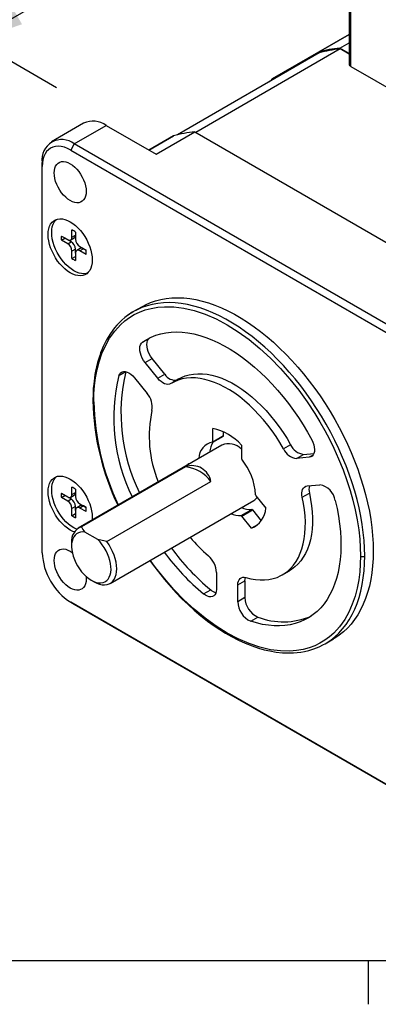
# Model space of a CAD drawing. Extents: x 11 to 421, y 5 to 275.
# Tile 9 of 17: x 149 to 166, y 8 to 57. Entities that reach past the tile are written whole.
import ezdxf
from ezdxf.enums import TextEntityAlignment as Align

# ---------------------------------------------------------------- set-up
doc = ezdxf.new("R2010")
doc.units = 0
doc.layers.get('0').update_dxf_attribs({"linetype": 'CONTINUOUS'})
doc.dimstyles.new('SLDDIMSTYLE4', dxfattribs={"dimtxt": 2.38125, "dimasz": 3, "dimexe": 0, "dimexo": 0.0625, "dimgap": 0.595313, "dimtad": 0, "dimlfac": 2, "dimrnd": 1e-09, "dimzin": 4, "dimsah": 1, "dimcen": 0.09, "dimazin": 3, "dimtfac": 1, "dimtofl": 0, "dimtmove": 0, "dimatfit": 3})

# ---------------------------------------------------------------- blocks, each defined once
blk = doc.blocks.new('_D_10')
at = {"color": 7, "linetype": 'CONTINUOUS'}
for p, q in [((183.883, 70.062), (176.848, 74.123)), ((177.555, 73.715), (168.693, 68.598)), ((166.782, 67.496), (167.201, 67.737)), ((167.201, 67.737), (169.092, 64.46)), ((169.092, 64.46), (168.674, 64.219)), ((157.358, 62.055), (156.94, 61.814)), ((156.94, 61.814), (158.831, 58.537)), ((146.336, 55.692), (155.448, 60.952)), ((158.831, 58.537), (159.25, 58.778)), ((150.419, 53.336), (145.629, 56.101))]:
    blk.add_line(p, q, dxfattribs=at)
for points in [[(177.555, 73.715), (175.184, 72.923), (175.684, 72.057)], [(146.336, 55.692), (148.708, 56.484), (148.208, 57.35)]]:
    blk.add_solid(points, dxfattribs=at)
at = {"color": 7, "linetype": 'CONTINUOUS', "width": 0.7}
for s, p in [('88.30', (158.401, 63.215, -6.064)), ('3.4764', (159.772, 59.08, -6.064))]:
    blk.add_text(s, height=2.3813, rotation=29.9973, dxfattribs=at).set_placement(p, align=Align.BOTTOM_LEFT)

msp = doc.modelspace()

# ---------------------------------------------------------------- linework, layer by layer
at = {"color": 7, "linetype": 'CONTINUOUS'}
for p, q in [((164.9681, 60.2349), (164.9681, 54.5191)), ((165.0559, 54.3966), (165.0559, 60.1124)), ((164.9681, 55.9785), (163.4474, 55.1006)), ((164.5079, 55.3048), (164.9681, 55.5705)), ((164.9681, 55.0392), (164.508, 55.3048)), ((163.4826, 55.0598), (156.4338, 50.9906)), ((164.5176, 55.2584), (157.3404, 51.1152)), ((163.4473, 55.1001), (161.1491, 53.7734)), ((163.4473, 55.1004), (163.4473, 55.0394)), ((164.9681, 54.9984), (164.5176, 55.2584)), ((165.0559, 54.3966), (174.4604, 48.9675)), ((161.2018, 53.7431), (161.1493, 53.7734)), ((151.7688, 51.5689), (150.1778, 50.6505)), ((151.3027, 50.5391), (152.8937, 51.4575)), ((152.8937, 51.4575), (155.3686, 50.0288)), ((156.2349, 50.937), (155.0152, 50.2328)), ((155.3686, 50.0288), (157.2954, 51.1412)), ((157.2955, 51.1411), (168.9626, 44.4059)), ((151.3027, 50.5391), (151.1259, 50.2329)), ((167.9197, 40.9463), (151.3027, 50.5391)), ((151.1259, 50.2329), (167.7429, 40.6401)), ((149.7117, 49.4162), (149.7117, 49.6203)), ((149.7117, 30.2275), (149.7117, 49.4162)), ((151.1896, 45.9093), (151.1896, 46.2694)), ((151.1896, 45.9093), (151.3663, 46.0113)), ((151.3663, 46.1673), (151.3663, 45.8072)), ((150.6656, 45.9668), (150.9774, 45.7868)), ((150.6656, 45.7627), (150.8424, 45.8647)), ((150.9774, 45.5826), (150.6656, 45.7627)), ((151.1542, 45.6847), (150.8424, 45.8647)), ((150.9774, 45.5826), (151.1542, 45.6847)), ((151.1274, 45.7719), (151.3042, 45.874)), ((151.3663, 45.3173), (151.1896, 45.2152)), ((151.1896, 44.8551), (151.1896, 45.2152)), ((151.3663, 45.1132), (151.3663, 45.3173)), ((151.3663, 45.1132), (151.3663, 44.753)), ((151.6053, 45.3526), (151.4285, 45.2505)), ((151.5785, 45.4398), (151.8903, 45.2598)), ((151.7552, 45.3377), (151.5785, 45.2357)), ((151.8903, 45.0556), (151.5785, 45.2357)), ((151.8903, 45.2597), (151.7552, 45.3377)), ((151.1896, 44.8551), (151.3663, 44.9571)), ((154.2479, 42.2131), (154.2111, 42.1897)), ((154.6723, 42.4582), (154.248, 42.2132)), ((155.0499, 40.902), (154.6963, 40.6979)), ((155.0499, 40.902), (155.0851, 40.9266)), ((154.8256, 39.6836), (155.1792, 39.8877)), ((155.4538, 38.9022), (154.8256, 39.6836)), ((155.8073, 39.1063), (155.1792, 39.8877)), ((154.2953, 38.9291), (154.9235, 38.1476)), ((155.4538, 38.9022), (155.8073, 39.1063)), ((156.5079, 38.8703), (156.1543, 38.6662)), ((158.197, 35.7488), (158.197, 36.4029)), ((158.7273, 36.0549), (158.7273, 36.2411)), ((158.1866, 35.7259), (158.717, 36.032)), ((158.197, 35.7488), (158.7273, 36.0549)), ((158.6407, 35.5839), (151.499, 31.461)), ((159.6112, 35.5864), (159.6112, 34.9324)), ((162.0606, 35.6022), (161.707, 35.3981)), ((162.3544, 34.9185), (162.708, 35.1226)), ((162.9826, 34.9747), (162.3544, 34.9185)), ((162.708, 35.1226), (163.2185, 35.1683)), ((156.8334, 34.5083), (151.6612, 31.5224)), ((156.9818, 34.6739), (157.0795, 34.6826)), ((156.9876, 34.6295), (156.9818, 34.6739)), ((152.9241, 30.7934), (158.0963, 33.7792)), ((151.1896, 33.1304), (151.1896, 33.4905)), ((151.3663, 33.3885), (151.3663, 33.0284)), ((162.8847, 33.5517), (163.5129, 33.6078)), ((150.6656, 33.1879), (150.9774, 33.0079)), ((150.6656, 32.9838), (150.8424, 33.0858)), ((150.9774, 32.8038), (150.6656, 32.9838)), ((151.1542, 32.9058), (150.8424, 33.0858)), ((150.9774, 32.8038), (151.1542, 32.9058)), ((151.1274, 32.993), (151.3042, 33.0951)), ((151.1896, 33.1304), (151.3663, 33.2325)), ((153.0863, 28.7113), (160.2281, 32.8342)), ((160.3358, 33.0647), (160.8264, 32.4544)), ((162.6404, 32.9924), (162.9939, 33.1965)), ((151.3663, 32.5384), (151.1896, 32.4363)), ((151.1896, 32.0762), (151.1896, 32.4363)), ((151.3663, 32.3343), (151.3663, 32.5384)), ((151.3663, 32.3343), (151.3663, 31.9742)), ((151.6053, 32.5737), (151.4285, 32.4716)), ((151.5785, 32.6609), (151.8903, 32.4809)), ((151.7552, 32.5588), (151.5785, 32.4568)), ((151.8903, 32.2768), (151.5785, 32.4568)), ((151.8903, 32.4809), (151.7552, 32.5588)), ((159.5938, 32.079), (160.1241, 32.3852)), ((159.6287, 32.0586), (160.1591, 32.3647)), ((160.1591, 32.3647), (160.5967, 31.8203)), ((151.1896, 32.0762), (151.3663, 32.1783)), ((152.1972, 31.9976), (152.1903, 31.8602)), ((160.1193, 31.4484), (159.6287, 32.0586)), ((160.422, 31.6231), (160.1193, 31.4484)), ((152.4694, 30.8926), (151.833, 31.2599)), ((151.1701, 30.7342), (151.1701, 30.5709)), ((152.1511, 28.8717), (152.2925, 28.79)), ((158.3738, 29.2548), (158.3738, 28.4172)), ((161.6539, 29.1396), (162.0074, 29.3437)), ((157.7337, 28.1876), (158.0873, 28.3917)), ((159.4344, 28.6425), (159.788, 28.8466)), ((159.4344, 27.8049), (159.4344, 28.6425)), ((159.788, 28.8466), (159.788, 28.009)), ((159.788, 28.009), (159.4344, 27.8049)), ((167.7429, 18.1852), (151.1259, 27.778)), ((151.1259, 27.778), (151.3027, 27.6759)), ((151.3027, 27.6759), (167.9197, 18.0831)), ((160.0745, 26.8363), (160.428, 27.0404)), ((163.7723, 25.715), (164.1965, 25.9599)), ((163.6945, 25.6752), (163.7724, 25.7151)), ((163.6999, 25.6745), (163.7723, 25.715)), ((415.9568, 9.9587), (15.9068, 9.9587)), ((165.9192, 9.9587), (165.9192, 7.8048))]:
    msp.add_line(p, q, dxfattribs=at)
at = {"color": 8, "linetype": 'CONTINUOUS'}
for p, q in [((163.4474, 55.1007), (164.9681, 55.9785)), ((161.1493, 53.7734), (163.4473, 55.1)), ((155.0152, 50.2328), (156.2349, 50.937)), ((153.5259, 39.0327), (153.8658, 39.2289)), ((163.1766, 35.0867), (162.9826, 34.9747))]:
    msp.add_line(p, q, dxfattribs=at)
at = {"color": 7, "linetype": 'CONTINUOUS', "flags": 128}
for points in [[(161.1491, 53.7734), (161.0543, 53.6801), (161.0033, 53.6281)], [(156.2349, 50.937), (156.2349, 50.937), (156.2349, 50.937), (156.2349, 50.937)], [(151.1259, 50.2329), (150.9676, 50.314), (150.8112, 50.3736), (150.6588, 50.4109), (150.5123, 50.4254), (150.3735, 50.4169), (150.2442, 50.3856), (150.1259, 50.3318), (150.0202, 50.2563), (149.9285, 50.1599), (149.8518, 50.0439), (149.7911, 49.9098), (149.7472, 49.7591), (149.7206, 49.5939), (149.7117, 49.4162)], [(151.8967, 48.1834), (151.8886, 48.0574), (151.8644, 47.9432), (151.8248, 47.8433), (151.7704, 47.7597), (151.7024, 47.694), (151.6221, 47.6477), (151.5312, 47.6216), (151.4316, 47.6163), (151.3253, 47.6319), (151.2144, 47.668), (151.1012, 47.7241), (150.988, 47.7988), (150.8771, 47.8906), (150.7707, 47.9978), (150.6711, 48.1182), (150.5802, 48.2492), (150.5, 48.3882), (150.432, 48.5324), (150.3776, 48.6788), (150.3379, 48.8245), (150.3138, 48.9665), (150.3057, 49.1019), (150.3138, 49.2279), (150.3379, 49.3421), (150.3776, 49.442), (150.432, 49.5256), (150.5, 49.5913), (150.5802, 49.6376), (150.6711, 49.6637), (150.7707, 49.669), (150.8771, 49.6534), (150.988, 49.6173), (151.1012, 49.5613), (151.2144, 49.4866), (151.3253, 49.3947), (151.4316, 49.2875), (151.5312, 49.1672), (151.6221, 49.0362), (151.7024, 48.8972), (151.7704, 48.753), (151.8248, 48.6065), (151.8644, 48.4608), (151.8886, 48.3188), (151.8967, 48.1834)], [(152.1972, 44.7764), (152.1892, 44.6285), (152.1653, 44.4919), (152.126, 44.3688), (152.0716, 44.2607), (152.0032, 44.1695), (151.9216, 44.0963), (151.828, 44.0422), (151.7238, 44.0081), (151.6105, 43.9945), (151.4898, 44.0014), (151.3635, 44.0289), (151.2333, 44.0765), (151.1012, 44.1435), (150.9691, 44.229), (150.8389, 44.3317), (150.7125, 44.4501), (150.5918, 44.5825), (150.4786, 44.727), (150.3744, 44.8814), (150.2808, 45.0435), (150.1992, 45.2109), (150.1307, 45.3812), (150.0764, 45.552), (150.037, 45.7206), (150.0131, 45.8847), (150.0052, 46.0419), (150.0131, 46.1898), (150.037, 46.3264), (150.0764, 46.4496), (150.1307, 46.5576), (150.1992, 46.6488), (150.2808, 46.722), (150.3744, 46.7761), (150.4786, 46.8102), (150.5918, 46.8239), (150.7125, 46.8169), (150.8389, 46.7894), (150.9691, 46.7418), (151.1012, 46.6748), (151.2333, 46.5893), (151.3635, 46.4866), (151.4898, 46.3682), (151.6105, 46.2358), (151.7238, 46.0913), (151.828, 45.9369), (151.9216, 45.7748), (152.0032, 45.6074), (152.0716, 45.4371), (152.126, 45.2664), (152.1653, 45.0977), (152.1892, 44.9336), (152.1972, 44.7764)], [(151.9594, 44.1266), (151.9006, 44.1102), (151.7873, 44.0965), (151.6666, 44.1035), (151.5402, 44.1309), (151.4101, 44.1785), (151.2779, 44.2456), (151.1458, 44.3311), (151.0157, 44.4338), (150.8893, 44.5522), (150.7686, 44.6846), (150.6553, 44.829), (150.5512, 44.9834), (150.4576, 45.1455), (150.3759, 45.313), (150.3075, 45.4833), (150.2532, 45.654), (150.2138, 45.8227), (150.1899, 45.9868), (150.1819, 46.1439), (150.1899, 46.2919), (150.2138, 46.4284), (150.2532, 46.5516), (150.3075, 46.6596), (150.3759, 46.7509), (150.4197, 46.7938)], [(154.6723, 42.4582), (154.8477, 42.5522), (155.0913, 42.6608), (155.3451, 42.7496), (155.6084, 42.8186), (155.8807, 42.8674), (156.1612, 42.8959), (156.4494, 42.9042), (156.7446, 42.8922), (157.0461, 42.8599), (157.3531, 42.8074), (157.665, 42.7349), (157.9811, 42.6424), (158.3005, 42.5302), (158.6226, 42.3986), (158.9466, 42.2478), (159.2717, 42.0783), (159.5972, 41.8904), (159.9223, 41.6845), (160.2463, 41.4612), (160.5683, 41.221), (160.8878, 40.9644), (161.2038, 40.692), (161.5157, 40.4044), (161.8228, 40.1024), (162.1242, 39.7867), (162.4194, 39.4579), (162.7076, 39.1168), (162.9882, 38.7643), (163.2605, 38.4011), (163.5238, 38.0282), (163.7776, 37.6463), (164.0212, 37.2564), (164.2541, 36.8594), (164.4758, 36.4562), (164.6857, 36.0477), (164.8833, 35.635), (165.0682, 35.2189), (165.24, 34.8005), (165.3981, 34.3807), (165.5424, 33.9605), (165.6724, 33.5408), (165.7878, 33.1227), (165.8884, 32.7072), (165.9739, 32.2952), (166.0441, 31.8876), (166.0989, 31.4855), (166.1382, 31.0897), (166.1618, 30.7012), (166.1696, 30.3209), (166.1618, 29.9497), (166.1382, 29.5884), (166.0989, 29.2379), (166.0441, 28.8991), (165.9739, 28.5726), (165.8884, 28.2593), (165.7878, 27.9599), (165.6724, 27.6751), (165.5424, 27.4055), (165.3981, 27.1519), (165.24, 26.9147), (165.0682, 26.6945), (164.8833, 26.4919), (164.6857, 26.3074), (164.4758, 26.1413), (164.2541, 25.994), (164.1965, 25.9599)], [(154.2111, 42.1897), (154.0136, 42.0638), (153.8247, 41.9216), (153.6737, 41.7923), (153.5394, 41.6637), (153.4163, 41.5327), (153.3035, 41.4001), (153.0975, 41.1209), (152.9114, 40.8154), (152.7414, 40.4742), (152.6704, 40.3071), (152.6145, 40.1625), (152.5712, 40.0404), (152.5226, 39.8909), (152.4641, 39.6885), (152.4087, 39.4657), (152.363, 39.2492), (152.3333, 39.0836), (152.3082, 38.9218), (152.2874, 38.7638), (152.27, 38.6044), (152.2521, 38.3937), (152.2372, 38.1215), (152.231, 37.791)], [(152.275, 37.7298), (152.2844, 38.1321), (152.3125, 38.5219), (152.3632, 38.9234), (152.4399, 39.3315), (152.5401, 39.7201), (152.6808, 40.133), (152.85, 40.5165), (153.0601, 40.8903), (153.3141, 41.2449), (153.6008, 41.5575), (153.8169, 41.7479), (154.0463, 41.9163), (154.2891, 42.0626), (154.5452, 42.1867), (154.8311, 42.2939), (155.1295, 42.3749), (155.4513, 42.4309), (155.7845, 42.4583), (156.2589, 42.4492), (156.7559, 42.385), (157.2723, 42.2644), (157.8079, 42.0854), (158.3532, 41.8495), (158.9041, 41.558), (159.4552, 41.2133), (160.0005, 40.8196), (160.5359, 40.3804), (161.0524, 39.9046), (161.5494, 39.395), (162.0237, 38.8565), (162.4656, 38.3034), (162.8792, 37.7343), (163.263, 37.1541), (163.5192, 36.734), (163.762, 36.3074), (163.9914, 35.8742), (164.2074, 35.4344), (164.4486, 34.8982), (164.6671, 34.3592), (164.8629, 33.8174), (165.0178, 33.3331), (165.1529, 32.8514), (165.2681, 32.3725), (165.3684, 31.8679), (165.4451, 31.3713), (165.4957, 30.9113), (165.5238, 30.489), (165.5332, 30.076)], [(154.248, 42.2132), (154.1905, 42.1792), (153.9849, 42.0435)], [(154.6963, 40.6979), (154.907, 40.8328), (155.1293, 40.9473), (155.3628, 41.0412), (155.6065, 41.1142), (155.86, 41.1661), (156.1223, 41.1967), (156.3928, 41.206), (156.6707, 41.1939), (156.9551, 41.1604), (157.2452, 41.1057), (157.5401, 41.0299), (157.8391, 40.9332), (158.1411, 40.816), (158.4454, 40.6785), (158.7511, 40.5212), (159.0571, 40.3445), (159.3628, 40.1489), (159.6671, 39.9351), (159.9691, 39.7036), (160.2681, 39.4551), (160.563, 39.1903), (160.8531, 38.9101), (161.1375, 38.6152), (161.4154, 38.3065), (161.6859, 37.9849), (161.9482, 37.6514), (162.2017, 37.3069), (162.4454, 36.9524), (162.6789, 36.589), (162.9012, 36.2178), (163.1119, 35.8397)], [(154.8256, 39.6836), (154.7485, 39.7907), (154.6822, 39.9063), (154.6288, 40.0268), (154.59, 40.1483), (154.567, 40.2671), (154.5606, 40.3794), (154.5708, 40.4817), (154.5975, 40.5706), (154.6398, 40.6435), (154.6963, 40.6979)], [(155.1792, 39.8877), (155.1021, 39.9948), (155.0358, 40.1104), (154.9824, 40.2309), (154.9436, 40.3524), (154.9206, 40.4712), (154.9141, 40.5835), (154.9244, 40.6858), (154.9511, 40.7747), (154.9934, 40.8476), (155.0499, 40.902)], [(153.5259, 39.0327), (153.563, 39.1113), (153.6148, 39.1723), (153.6797, 39.2137), (153.7557, 39.2342), (153.8403, 39.2332), (153.931, 39.2106), (154.0247, 39.1673), (154.1187, 39.1045), (154.2098, 39.0242), (154.2953, 38.9291)], [(156.1012, 38.6343), (156.0352, 38.6053), (155.9604, 38.5948), (155.8791, 38.6032), (155.7933, 38.6302), (155.7055, 38.675), (155.618, 38.7365), (155.5334, 38.8129), (155.4538, 38.9022)], [(161.707, 35.3981), (161.5277, 35.7034), (161.3376, 36.0012), (161.1374, 36.2904), (160.9279, 36.5696), (160.71, 36.8378), (160.4846, 37.0938), (160.2527, 37.3367), (160.0152, 37.5652), (159.7731, 37.7786), (159.5274, 37.976), (159.2791, 38.1564), (159.0293, 38.3193), (158.7789, 38.4638), (158.5291, 38.5894), (158.2808, 38.6956), (158.0351, 38.782), (157.793, 38.8481), (157.5555, 38.8937), (157.3236, 38.9187), (157.0982, 38.9229), (156.8803, 38.9062), (156.6708, 38.8688), (156.4706, 38.8109), (156.2805, 38.7326), (156.1012, 38.6343)], [(156.5079, 38.8703), (156.634, 38.9367), (156.8242, 39.015), (157.0244, 39.0729), (157.2339, 39.1103), (157.4518, 39.127), (157.6771, 39.1228), (157.909, 39.0978), (158.1465, 39.0522), (158.3886, 38.9861), (158.6343, 38.8997), (158.8826, 38.7935), (159.1325, 38.6679), (159.3828, 38.5234), (159.6327, 38.3605), (159.881, 38.1801), (160.1267, 37.9827), (160.3688, 37.7693), (160.6063, 37.5408), (160.8382, 37.2979), (161.0635, 37.0419), (161.2814, 36.7737), (161.4909, 36.4945), (161.6911, 36.2053), (161.8813, 35.9075), (162.0606, 35.6022)], [(163.1119, 35.8397), (163.1684, 35.72), (163.2107, 35.5984), (163.2373, 35.4786), (163.2476, 35.3645), (163.2412, 35.2597), (163.2182, 35.1674), (163.1794, 35.0907), (163.126, 35.0318), (163.0597, 34.9928), (162.9826, 34.9747)], [(151.3033, 31.2697), (151.2333, 31.2976), (151.1012, 31.3647), (150.9691, 31.4502), (150.8389, 31.5529), (150.7125, 31.6713), (150.5918, 31.8037), (150.4786, 31.9481), (150.3744, 32.1025), (150.2808, 32.2646), (150.1992, 32.432), (150.1307, 32.6024), (150.0764, 32.7731), (150.037, 32.9417), (150.0131, 33.1058), (150.0052, 33.263), (150.0131, 33.411), (150.037, 33.5475), (150.0764, 33.6707), (150.1307, 33.7787), (150.1992, 33.87), (150.2808, 33.9432), (150.3744, 33.9972), (150.4786, 34.0313), (150.5918, 34.045), (150.7125, 34.0381), (150.8389, 34.0106), (150.9691, 33.963), (151.1012, 33.8959), (151.2333, 33.8104), (151.3635, 33.7077), (151.4898, 33.5893), (151.6105, 33.4569), (151.7238, 33.3125), (151.828, 33.1581), (151.9216, 32.996), (152.0032, 32.8285), (152.0716, 32.6582), (152.126, 32.4875), (152.1653, 32.3189), (152.1892, 32.1547), (152.1972, 31.9976), (152.1972, 31.9976)], [(151.4123, 31.3987), (151.4101, 31.3997), (151.2779, 31.4667), (151.1458, 31.5522), (151.0157, 31.6549), (150.8893, 31.7733), (150.7686, 31.9057), (150.6553, 32.0502), (150.5512, 32.2046), (150.4576, 32.3667), (150.3759, 32.5341), (150.3075, 32.7044), (150.2532, 32.8751), (150.2138, 33.0438), (150.1899, 33.2079), (150.1819, 33.3651), (150.1899, 33.513), (150.2138, 33.6496), (150.2532, 33.7727), (150.3075, 33.8808), (150.3759, 33.972), (150.4197, 34.0149)], [(162.6404, 32.9924), (162.6231, 33.102), (162.6202, 33.2051), (162.632, 33.299), (162.658, 33.3811), (162.6975, 33.449), (162.7495, 33.5009), (162.8125, 33.5355), (162.8847, 33.5517)], [(159.8375, 29.0043), (160.0785, 28.9436), (160.3146, 28.9034), (160.5449, 28.884), (160.7683, 28.8853), (160.9841, 28.9074), (161.1912, 28.9503), (161.3888, 29.0136), (161.5762, 29.0972), (161.7525, 29.2008), (161.9169, 29.3238), (162.0689, 29.4658), (162.2078, 29.6262), (162.333, 29.8043), (162.444, 29.9994), (162.5403, 30.2107), (162.6215, 30.4372), (162.6873, 30.6782), (162.7375, 30.9325), (162.7717, 31.1991), (162.79, 31.4769), (162.7921, 31.7648), (162.7781, 32.0615), (162.7481, 32.3659), (162.7021, 32.6766), (162.6404, 32.9924)], [(164.2823, 32.8232), (164.3692, 32.4341), (164.4402, 32.0493), (164.495, 31.6699), (164.5334, 31.2971), (164.5553, 30.9319), (164.5607, 30.5754), (164.5495, 30.2286), (164.5218, 29.8926), (164.4776, 29.5683), (164.4171, 29.2567), (164.3405, 28.9588), (164.248, 28.6753), (164.1398, 28.4071), (164.0163, 28.155), (163.8778, 27.9197), (163.7248, 27.702), (163.5576, 27.5024), (163.3768, 27.3215), (163.1829, 27.1599), (162.9765, 27.0181), (162.7582, 26.8964), (162.5286, 26.7952), (162.2884, 26.7148), (162.0382, 26.6555), (161.7789, 26.6174), (161.5112, 26.6006), (161.2358, 26.6052), (160.9537, 26.6312), (160.6655, 26.6785), (160.3721, 26.7469), (160.0745, 26.8363)], [(162.9939, 33.1965), (163.0557, 32.8807), (163.1016, 32.57), (163.1317, 32.2656), (163.1456, 31.9689), (163.1435, 31.681), (163.1253, 31.4032), (163.091, 31.1366), (163.0409, 30.8823), (162.975, 30.6413), (162.8938, 30.4148), (162.7975, 30.2035), (162.6865, 30.0084), (162.5614, 29.8303), (162.4225, 29.6699), (162.2705, 29.5279), (162.106, 29.4049), (162.0074, 29.3437)], [(151.6612, 31.5224), (151.7355, 31.3893), (151.833, 31.2599)], [(151.833, 31.2599), (151.7173, 31.2712), (151.6087, 31.2617), (151.509, 31.2318), (151.4197, 31.1818), (151.3424, 31.1127), (151.2782, 31.0255), (151.2283, 30.9216), (151.1934, 30.8028), (151.1741, 30.6709), (151.1708, 30.5282), (151.1835, 30.377), (151.2119, 30.2196), (151.2557, 30.0588), (151.314, 29.8971), (151.3861, 29.7371), (151.4706, 29.5815), (151.5662, 29.4328), (151.6713, 29.2935), (151.7843, 29.1657), (151.9032, 29.0516), (152.0262, 28.953), (152.1512, 28.8716), (152.2763, 28.8086), (152.3993, 28.7652), (152.5182, 28.742), (152.6312, 28.7393), (152.7363, 28.7573), (152.8319, 28.7957), (152.9164, 28.8537), (152.9884, 28.9305), (153.0468, 29.0248), (153.0905, 29.1351), (153.119, 29.2596), (153.1317, 29.3962), (153.1283, 29.5428), (153.1091, 29.6969), (153.0742, 29.8559), (153.0243, 30.0175), (152.9601, 30.1788), (152.8827, 30.3372), (152.7935, 30.4903), (152.6937, 30.6354), (152.5851, 30.7702), (152.4694, 30.8926)], [(152.9241, 30.7934), (152.6935, 30.8363), (152.4694, 30.8926)], [(151.8896, 29.0636), (151.8967, 28.9376), (151.8886, 28.8115), (151.8644, 28.6974), (151.8248, 28.5975), (151.7704, 28.5138), (151.7024, 28.4482), (151.6221, 28.4018), (151.5312, 28.3757), (151.4316, 28.3704), (151.3253, 28.386), (151.2144, 28.4222), (151.1012, 28.4782), (150.988, 28.5529), (150.8771, 28.6448), (150.7707, 28.752), (150.6711, 28.8723), (150.5802, 29.0033), (150.5, 29.1423), (150.432, 29.2865), (150.3776, 29.4329), (150.3379, 29.5786), (150.3138, 29.7206), (150.3057, 29.856), (150.3138, 29.9821), (150.3379, 30.0962), (150.3776, 30.1961), (150.432, 30.2798), (150.5, 30.3454), (150.5802, 30.3918), (150.6711, 30.4179), (150.7707, 30.4232), (150.8771, 30.4076), (150.988, 30.3714), (151.1012, 30.3154), (151.2059, 30.2469)], [(152.2925, 28.79), (152.2926, 28.7899), (152.4283, 28.7211), (152.562, 28.6723), (152.6917, 28.6442), (152.8156, 28.6373), (152.9318, 28.6516), (153.0386, 28.6869), (153.1345, 28.7428), (153.2181, 28.8183), (153.2881, 28.9124), (153.3435, 29.0237), (153.3835, 29.1507), (153.4075, 29.2913), (153.4152, 29.4435), (153.4064, 29.6052), (153.3813, 29.774), (153.3402, 29.9473), (153.2838, 30.1226), (153.2128, 30.2975), (153.1283, 30.4692), (153.0316, 30.6353), (152.9241, 30.7934)], [(155.0581, 29.8496), (155.2377, 29.5943), (155.7846, 28.9035), (156.3604, 28.2573), (156.6576, 27.9528), (156.9602, 27.6616), (157.2696, 27.3825), (157.5948, 27.1086), (157.9362, 26.8419), (158.2635, 26.6056), (158.5469, 26.4162), (158.8182, 26.2478), (159.1279, 26.071), (159.4638, 25.8979), (159.8076, 25.7409), (160.1532, 25.6039), (160.467, 25.498), (160.7433, 25.4198), (161.026, 25.3547), (161.3364, 25.3014), (161.6579, 25.2673), (161.9814, 25.2558), (162.2014, 25.2619), (162.3905, 25.2768), (162.5643, 25.2988), (162.7573, 25.3331), (162.9688, 25.3833), (163.2089, 25.4575), (163.4795, 25.5653), (163.6945, 25.6752)], [(159.4344, 28.6425), (159.4417, 28.7395), (159.4634, 28.8255), (159.4989, 28.8979), (159.5472, 28.9549), (159.607, 28.9949), (159.6766, 29.0168), (159.7541, 29.02), (159.8375, 29.0043)], [(159.788, 28.8466), (159.7953, 28.9436), (159.8108, 29.0113)], [(158.3738, 28.4172), (158.3654, 28.3137), (158.3405, 28.223), (158.3, 28.1482), (158.245, 28.0916), (158.1774, 28.0548), (158.0992, 28.0392), (158.013, 28.0452), (157.9213, 28.0726), (157.8273, 28.1206), (157.7337, 28.1876)]]:
    msp.add_lwpolyline(points, dxfattribs=at)
at = {"color": 8, "linetype": 'CONTINUOUS', "flags": 128}
for points in [[(165.7454, 30.076), (165.7375, 30.4563), (165.7139, 30.8448), (165.6747, 31.2405), (165.6199, 31.6427), (165.5496, 32.0502), (165.4641, 32.4623), (165.3635, 32.8778), (165.2481, 33.2959), (165.1181, 33.7155), (164.9739, 34.1357), (164.8157, 34.5556), (164.6439, 34.974), (164.459, 35.3901), (164.2614, 35.8028), (164.0515, 36.2113), (163.8299, 36.6145), (163.5969, 37.0115), (163.3533, 37.4014), (163.0995, 37.7833), (162.8362, 38.1562), (162.5639, 38.5194), (162.2834, 38.8719), (161.9951, 39.2129), (161.7, 39.5417), (161.3985, 39.8575), (161.0915, 40.1595), (160.7795, 40.447), (160.4635, 40.7194), (160.1441, 40.9761), (159.822, 41.2163), (159.498, 41.4396), (159.1729, 41.6454), (158.8474, 41.8334), (158.5223, 42.0029), (158.1983, 42.1536), (157.8762, 42.2853), (157.5568, 42.3974), (157.2408, 42.4899), (156.9289, 42.5625), (156.6218, 42.615), (156.3204, 42.6473), (156.0252, 42.6593), (155.737, 42.651), (155.4564, 42.6224), (155.1841, 42.5736), (154.9208, 42.5047), (154.667, 42.4159), (154.4234, 42.3073), (154.248, 42.2132)], [(165.5332, 30.076), (165.5238, 29.6737), (165.4957, 29.2839), (165.445, 28.8823), (165.3683, 28.4742), (165.2681, 28.0856), (165.1274, 27.6728), (164.9582, 27.2893), (164.7481, 26.9155), (164.4941, 26.5609), (164.2074, 26.2483), (163.9913, 26.0579), (163.7619, 25.8895), (163.5191, 25.7432), (163.263, 25.619), (162.9771, 25.5118), (162.6787, 25.4309), (162.3569, 25.3749), (162.0237, 25.3475), (161.5493, 25.3566), (161.0523, 25.4208), (160.5359, 25.5414), (160.0003, 25.7204), (159.455, 25.9563), (158.9041, 26.2478), (158.353, 26.5924), (157.8077, 26.9862), (157.2723, 27.4254), (156.7557, 27.9012), (156.2588, 28.4108), (155.7845, 28.9493), (155.3426, 29.5024), (155.0808, 29.8627)], [(163.7723, 25.715), (163.8299, 25.7491), (164.0515, 25.8963), (164.2614, 26.0624), (164.459, 26.247), (164.6439, 26.4496), (164.8157, 26.6698), (164.9739, 26.9069), (165.1181, 27.1606), (165.2481, 27.4301), (165.3635, 27.715), (165.4641, 28.0144), (165.5496, 28.3277), (165.6199, 28.6541), (165.6747, 28.993), (165.7139, 29.3435), (165.7375, 29.7048), (165.7454, 30.076)]]:
    msp.add_lwpolyline(points, dxfattribs=at)
at = {"color": 7, "linetype": 'CONTINUOUS'}
for centre, radius, start, end in [((165.1192, 49.274), 6.0617, 95.78834, 106.00933), ((163.4475, 55.1004), 0.000231, 112.3307, 187.67397), ((165.1354, 49.2451), 6.045, 95.86615, 105.86755), ((165.1182, 54.534), 0.1509, 185.6948, 245.62534), ((161.1492, 53.7732), 0.000231, 52.32867, 127.68363), ((152.236, 50.5518), 1.1193, 54.01716, 114.67238), ((157.9067, 45.1104), 6.0617, 95.78834, 106.00933), ((150.6847, 49.7723), 0.9848, 51.13075, 188.88), ((150.8698, 45.5113), 0.8227, 52.8769, 67.12847), ((151.2236, 45.9931), 0.1439, 304.05635, 7.25583), ((151.4822, 45.8647), 0.8229, 172.87537, 187.12463), ((151.0602, 45.8883), 0.131, 230.79671, 9.21404), ((150.729, 45.1942), 0.461, 2.60548, 57.39452), ((150.9058, 45.2963), 0.461, 2.60548, 57.39452), ((151.8269, 45.8282), 0.461, 182.60548, 237.39452), ((151.4957, 45.1341), 0.131, 50.79671, 189.21404), ((151.6674, 45.215), 0.1509, 54.38242, 114.30712), ((151.0737, 45.1577), 0.8229, 352.87537, 7.12463), ((151.6861, 45.5111), 0.8227, 232.8769, 247.12847), ((162.4524, 37.1378), 8.827, 166.31102, 206.3603), ((162.0908, 36.9315), 8.8189, 166.2158, 206.37065), ((156.3103, 39.3874), 0.5762, 209.1979, 281.55925), ((164.7779, 38.0346), 12.5492, 181.11189, 205.6743), ((154.162, 37.4703), 1.0191, 350.73552, 41.65047), ((161.0218, 36.0289), 5.9918, 167.69139, 202.27602), ((157.6967, 33.9032), 2.5492, 41.32229, 78.68309), ((158.3154, 34.9218), 0.8133, 99.59978, 179.66154), ((159.1037, 35.1336), 1.0758, 145.44222, 174.7109), ((158.1752, 35.7453), 0.0221, 281.95, 9.0821), ((158.7036, 36.0519), 0.024, 304.02604, 7.28614), ((158.9737, 34.7345), 0.9123, 45.66674, 111.40393), ((162.4444, 35.7167), 0.8033, 203.37256, 263.5694), ((162.7979, 35.9209), 0.8033, 203.37256, 263.5694), ((159.6877, 34.9358), 0.0766, 182.61032, 219.3108), ((157.2595, 32.9456), 3.0631, 3.07073, 39.34063), ((157.1522, 33.6022), 0.9605, 10.61874, 109.38664), ((156.6213, 32.6825), 1.8381, 36.63142, 83.37396), ((150.8698, 32.7325), 0.8227, 52.8769, 67.12847), ((163.6365, 33.3646), 0.6642, 162.69688, 194.66516), ((163.3536, 32.6821), 0.9393, 8.63703, 80.2356), ((151.4822, 33.0859), 0.8229, 172.87537, 187.12463), ((151.0602, 33.1094), 0.131, 230.79671, 9.21404), ((150.729, 32.4154), 0.461, 2.60548, 57.39452), ((150.9058, 32.5174), 0.461, 2.60548, 57.39452), ((151.2236, 33.2143), 0.1439, 304.05635, 7.25583), ((151.8269, 33.0493), 0.461, 182.60548, 237.39452), ((159.9506, 33.3118), 0.5523, 300.15581, 324.05755), ((160.3952, 33.1139), 0.0771, 183.19127, 219.70912), ((151.4957, 32.3553), 0.131, 50.79671, 189.21404), ((151.6674, 32.4362), 0.1509, 54.38242, 114.30712), ((151.0737, 32.3788), 0.8229, 352.87537, 7.12463), ((160.0823, 33.5184), 1.1339, 245.9276, 272.11265), ((159.6684, 32.5167), 1.1596, 292.8788, 356.91986), ((160.1207, 32.3392), 0.0461, 33.63851, 85.66763), ((151.6861, 32.7322), 0.8227, 232.8769, 247.12847), ((159.552, 33.2122), 1.1339, 245.9276, 272.11265), ((159.5903, 32.033), 0.0461, 33.63852, 85.66762), ((151.9082, 30.8215), 0.7432, 109.40947, 186.7445), ((163.2059, 36.1114), 7.9851, 219.72672, 229.0328), ((165.7217, 37.5439), 11.9184, 216.41524, 230.16638), ((152.7669, 30.3584), 3.058, 182.45345, 237.54655), ((165.3681, 37.3398), 11.9184, 216.41524, 230.16638), ((157.1999, 29.1946), 1.1754, 2.93484, 49.02114), ((165.6393, 30.2803), 0.2302, 242.56909, 297.43091), ((158.5154, 28.8837), 0.6522, 228.97657, 255.3949), ((160.8808, 28.0353), 1.0932, 181.37984, 245.53112), ((160.5273, 27.8312), 1.0932, 181.37984, 245.53112), ((161.6995, 30.318), 3.5157, 248.79759, 293.0609)]:
    msp.add_arc(centre, radius, start, end, dxfattribs=at)
at = {"color": 8, "linetype": 'CONTINUOUS'}
for centre, radius, start, end in [((152.3032, 37.7964), 0.0724, 184.28198, 247.03817), ((164.8022, 38.0064), 12.5303, 181.26481, 205.50026)]:
    msp.add_arc(centre, radius, start, end, dxfattribs=at)

# ---------------------------------------------------------------- dimensions: what is measured, and where the dimension line sits
at = {"color": 7, "linetype": 'CONTINUOUS'}
dim = msp.add_linear_dim(base=(146.3365, 55.6924), p1=(184.5897, 69.6536), p2=(151.1259, 52.9275), angle=29.99731, dimstyle='SLDDIMSTYLE4', dxfattribs=at)
dim.commit()
dim.dimension.update_dxf_attribs({"geometry": '_D_10', "text_midpoint": (162.0702, 64.7753), "dimtype": 160})

doc.saveas('drawing.dxf')
